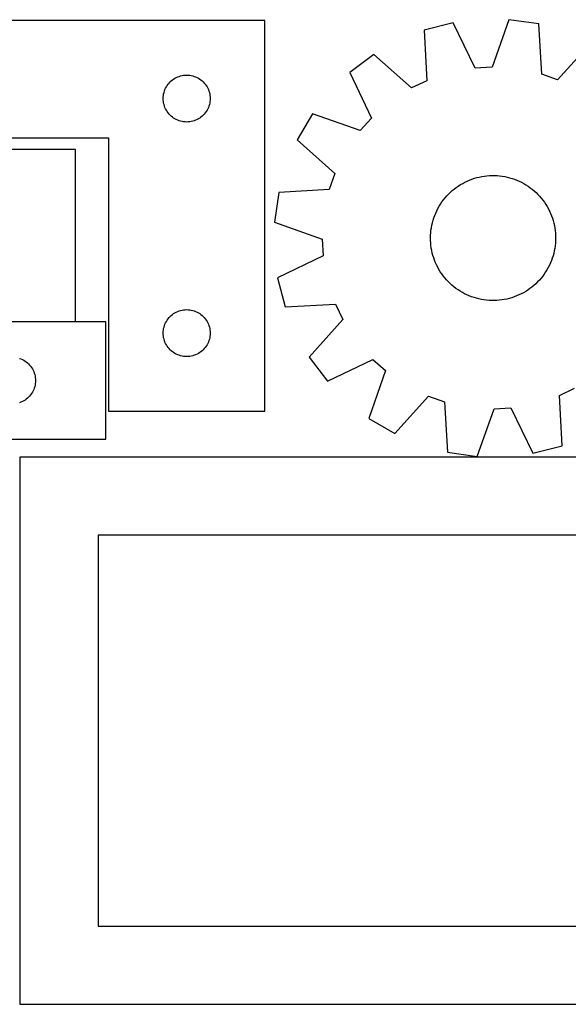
# Model space of a CAD drawing. Header units: millimetres. Extents: x 7 to 1243, y 7 to 2493.
# Tile 18 of 19: x 820 to 1030, y 2115 to 2493. Entities that reach past the tile are written whole.
import ezdxf

# ---------------------------------------------------------------- set-up
doc = ezdxf.new("R2010")
doc.units = ezdxf.units.MM
doc.layers.add('CUT', color=7, linetype='CONTINUOUS', true_color=0x000000)

msp = doc.modelspace()

# ---------------------------------------------------------------- linework, layer by layer
at = {"layer": 'CUT'}
for p, q in [((914.045466, 2492.653143), (734.045466, 2492.653143)), ((914.045466, 2342.653143), (914.045466, 2492.653143)), ((986.258726, 2491.745003), (975.085555, 2488.873466)), ((994.710427, 2474.309087), (986.258726, 2491.745003)), ((1007.609354, 2492.924952), (1001.130458, 2474.663892)), ((1019.030908, 2491.302119), (1007.609354, 2492.924952)), ((1020.166825, 2471.959107), (1019.030908, 2491.302119)), ((975.085555, 2488.873466), (976.088041, 2469.52308)), ((1039.207863, 2484.221718), (1026.233938, 2469.830065)), ((955.811694, 2479.612803), (946.58792, 2472.684061)), ((970.292483, 2466.738443), (955.811694, 2479.612803)), ((880.601315, 2470.968059), (881.15251, 2471.175514)), ((881.15251, 2471.175514), (881.716094, 2471.346476)), ((881.716094, 2471.346476), (882.289653, 2471.480211)), ((882.289653, 2471.480211), (882.87073, 2471.576147)), ((882.87073, 2471.576147), (883.456837, 2471.633873)), ((883.456837, 2471.633873), (884.045466, 2471.653143)), ((884.045466, 2471.653143), (884.634094, 2471.633873)), ((884.634094, 2471.633873), (885.220201, 2471.576147)), ((885.220201, 2471.576147), (885.801278, 2471.480211)), ((885.801278, 2471.480211), (886.374837, 2471.346476)), ((886.374837, 2471.346476), (886.938421, 2471.175514)), ((886.938421, 2471.175514), (887.489616, 2470.968059)), ((946.58792, 2472.684061), (954.919168, 2455.19027)), ((1001.130458, 2474.663892), (994.710427, 2474.309087)), ((1026.233938, 2469.830065), (1020.166825, 2471.959107)), ((876.251237, 2467.153143), (876.562239, 2467.653275)), ((876.562239, 2467.653275), (876.905286, 2468.131996)), ((876.905286, 2468.131996), (877.278907, 2468.587256)), ((877.278907, 2468.587256), (877.681505, 2469.017104)), ((877.681505, 2469.017104), (878.111353, 2469.419701)), ((878.111353, 2469.419701), (878.566613, 2469.793323)), ((878.566613, 2469.793323), (879.045333, 2470.13637)), ((879.045333, 2470.13637), (879.545466, 2470.447372)), ((879.545466, 2470.447372), (880.064867, 2470.724998)), ((880.064867, 2470.724998), (880.601315, 2470.968059)), ((887.489616, 2470.968059), (888.026064, 2470.724998)), ((888.026064, 2470.724998), (888.545466, 2470.447372)), ((888.545466, 2470.447372), (889.045598, 2470.13637)), ((889.045598, 2470.13637), (889.524318, 2469.793323)), ((889.524318, 2469.793323), (889.979578, 2469.419701)), ((889.979578, 2469.419701), (890.409427, 2469.017104)), ((890.409427, 2469.017104), (890.812024, 2468.587256)), ((890.812024, 2468.587256), (891.185646, 2468.131996)), ((891.185646, 2468.131996), (891.528692, 2467.653275)), ((891.528692, 2467.653275), (891.839694, 2467.153143)), ((976.088041, 2469.52308), (970.292483, 2466.738443)), ((875.064735, 2463.241771), (875.122462, 2463.827879)), ((875.122462, 2463.827879), (875.218398, 2464.408956)), ((875.218398, 2464.408956), (875.352133, 2464.982515)), ((875.352133, 2464.982515), (875.523094, 2465.546098)), ((875.523094, 2465.546098), (875.73055, 2466.097294)), ((875.73055, 2466.097294), (875.973611, 2466.633741)), ((875.973611, 2466.633741), (876.251237, 2467.153143)), ((891.839694, 2467.153143), (892.11732, 2466.633741)), ((892.11732, 2466.633741), (892.360381, 2466.097294)), ((892.360381, 2466.097294), (892.567837, 2465.546098)), ((892.567837, 2465.546098), (892.738798, 2464.982515)), ((892.738798, 2464.982515), (892.872533, 2464.408956)), ((892.872533, 2464.408956), (892.968469, 2463.827879)), ((892.968469, 2463.827879), (893.026196, 2463.241771)), ((875.045466, 2462.653143), (875.064735, 2463.241771)), ((875.064735, 2462.064515), (875.045466, 2462.653143)), ((875.122462, 2461.478407), (875.064735, 2462.064515)), ((875.218398, 2460.89733), (875.122462, 2461.478407)), ((875.352133, 2460.323772), (875.218398, 2460.89733)), ((875.523094, 2459.760188), (875.352133, 2460.323772)), ((875.73055, 2459.208992), (875.523094, 2459.760188)), ((892.567837, 2459.760188), (892.360381, 2459.208992)), ((892.738798, 2460.323772), (892.567837, 2459.760188)), ((892.872533, 2460.89733), (892.738798, 2460.323772)), ((892.968469, 2461.478407), (892.872533, 2460.89733)), ((893.026196, 2462.064515), (892.968469, 2461.478407)), ((893.026196, 2463.241771), (893.045466, 2462.653143)), ((893.045466, 2462.653143), (893.026196, 2462.064515)), ((875.973611, 2458.672545), (875.73055, 2459.208992)), ((876.251237, 2458.153143), (875.973611, 2458.672545)), ((876.562239, 2457.653011), (876.251237, 2458.153143)), ((876.905286, 2457.17429), (876.562239, 2457.653011)), ((877.278907, 2456.719031), (876.905286, 2457.17429)), ((877.681505, 2456.289182), (877.278907, 2456.719031)), ((878.111353, 2455.886585), (877.681505, 2456.289182)), ((890.409427, 2456.289182), (889.979578, 2455.886585)), ((890.812024, 2456.719031), (890.409427, 2456.289182)), ((891.185646, 2457.17429), (890.812024, 2456.719031)), ((891.528692, 2457.653011), (891.185646, 2457.17429)), ((891.839694, 2458.153143), (891.528692, 2457.653011)), ((892.11732, 2458.672545), (891.839694, 2458.153143)), ((892.360381, 2459.208992), (892.11732, 2458.672545)), ((932.325096, 2456.752537), (926.454955, 2446.821429)), ((950.630405, 2450.399738), (932.325096, 2456.752537)), ((878.566613, 2455.512963), (878.111353, 2455.886585)), ((879.045333, 2455.169917), (878.566613, 2455.512963)), ((879.545466, 2454.858915), (879.045333, 2455.169917)), ((880.064867, 2454.581288), (879.545466, 2454.858915)), ((880.601315, 2454.338227), (880.064867, 2454.581288)), ((881.15251, 2454.130772), (880.601315, 2454.338227)), ((881.716094, 2453.959811), (881.15251, 2454.130772)), ((882.289653, 2453.826076), (881.716094, 2453.959811)), ((882.87073, 2453.730139), (882.289653, 2453.826076)), ((883.456837, 2453.672413), (882.87073, 2453.730139)), ((884.045466, 2453.653143), (883.456837, 2453.672413)), ((884.634094, 2453.672413), (884.045466, 2453.653143)), ((885.220201, 2453.730139), (884.634094, 2453.672413)), ((885.801278, 2453.826076), (885.220201, 2453.730139)), ((886.374837, 2453.959811), (885.801278, 2453.826076)), ((886.938421, 2454.130772), (886.374837, 2453.959811)), ((887.489616, 2454.338227), (886.938421, 2454.130772)), ((888.026064, 2454.581288), (887.489616, 2454.338227)), ((888.545466, 2454.858915), (888.026064, 2454.581288)), ((889.045598, 2455.169917), (888.545466, 2454.858915)), ((889.524318, 2455.512963), (889.045598, 2455.169917)), ((889.979578, 2455.886585), (889.524318, 2455.512963)), ((954.919168, 2455.19027), (950.630405, 2450.399738)), ((734.045466, 2447.653143), (854.045466, 2447.653143)), ((854.045466, 2447.653143), (854.045466, 2342.653143)), ((926.454955, 2446.821429), (940.846608, 2433.847504)), ((841.412776, 2443.167059), (733.412776, 2443.167059)), ((841.412776, 2377.167059), (841.412776, 2443.167059)), ((940.846608, 2433.847504), (938.717566, 2427.780391)), ((988.202921, 2429.103766), (989.028099, 2429.630812)), ((989.028099, 2429.630812), (989.874086, 2430.123762)), ((989.874086, 2430.123762), (990.739477, 2430.581796)), ((990.739477, 2430.581796), (991.62283, 2431.00415)), ((991.62283, 2431.00415), (992.522675, 2431.390121)), ((992.522675, 2431.390121), (993.437514, 2431.739068)), ((993.437514, 2431.739068), (994.365825, 2432.05041)), ((994.365825, 2432.05041), (995.306063, 2432.323628)), ((995.306063, 2432.323628), (996.256662, 2432.558268)), ((996.256662, 2432.558268), (997.216041, 2432.753939)), ((997.216041, 2432.753939), (998.182603, 2432.910315)), ((998.182603, 2432.910315), (999.154739, 2433.027137)), ((999.154739, 2433.027137), (1000.130831, 2433.104209)), ((1000.130831, 2433.104209), (1001.109254, 2433.141404)), ((1001.109254, 2433.141404), (1002.08838, 2433.138659)), ((1002.08838, 2433.138659), (1003.066579, 2433.09598)), ((1003.066579, 2433.09598), (1004.042223, 2433.013436)), ((1004.042223, 2433.013436), (1005.013689, 2432.891166)), ((1005.013689, 2432.891166), (1005.979358, 2432.729373)), ((1005.979358, 2432.729373), (1006.937625, 2432.528327)), ((1006.937625, 2432.528327), (1007.886894, 2432.288361)), ((1007.886894, 2432.288361), (1008.825585, 2432.009876)), ((1008.825585, 2432.009876), (1009.752136, 2431.693335)), ((1009.752136, 2431.693335), (1010.665005, 2431.339264)), ((1010.665005, 2431.339264), (1011.562672, 2430.948254)), ((1011.562672, 2430.948254), (1012.443643, 2430.520954)), ((1012.443643, 2430.520954), (1013.306452, 2430.058076)), ((1013.306452, 2430.058076), (1014.149663, 2429.560391)), ((1014.149663, 2429.560391), (1014.971872, 2429.028727)), ((919.374554, 2426.644474), (917.751721, 2415.22292)), ((938.717566, 2427.780391), (919.374554, 2426.644474)), ((983.76309, 2425.278368), (984.435929, 2425.989692)), ((984.435929, 2425.989692), (985.137222, 2426.67298)), ((985.137222, 2426.67298), (985.865802, 2427.327095)), ((985.865802, 2427.327095), (986.620456, 2427.950948)), ((986.620456, 2427.950948), (987.399929, 2428.5435)), ((987.399929, 2428.5435), (988.202921, 2429.103766)), ((1014.971872, 2429.028727), (1015.771711, 2428.463968)), ((1015.771711, 2428.463968), (1016.547849, 2427.867055)), ((1016.547849, 2427.867055), (1017.298994, 2427.238981)), ((1017.298994, 2427.238981), (1018.023895, 2426.580792)), ((1018.023895, 2426.580792), (1018.721347, 2425.893582)), ((1018.721347, 2425.893582), (1019.390188, 2425.178497)), ((980.863139, 2421.344162), (981.377921, 2422.177045)), ((981.377921, 2422.177045), (981.926246, 2422.988238)), ((981.926246, 2422.988238), (982.507203, 2423.776391)), ((982.507203, 2423.776391), (983.119824, 2424.540191)), ((983.119824, 2424.540191), (983.76309, 2425.278368)), ((1019.390188, 2425.178497), (1020.029304, 2424.436726)), ((1020.029304, 2424.436726), (1020.637634, 2423.669503)), ((1020.637634, 2423.669503), (1021.214163, 2422.878106)), ((1021.214163, 2422.878106), (1021.757932, 2422.063851)), ((1021.757932, 2422.063851), (1022.268036, 2421.228095)), ((979.155718, 2417.823943), (979.528336, 2418.729399)), ((979.528336, 2418.729399), (979.937576, 2419.618903)), ((979.937576, 2419.618903), (980.382757, 2420.490974)), ((980.382757, 2420.490974), (980.863139, 2421.344162)), ((1022.268036, 2421.228095), (1022.743627, 2420.372228)), ((1022.743627, 2420.372228), (1023.183912, 2419.497674)), ((1023.183912, 2419.497674), (1023.588159, 2418.605889)), ((1023.588159, 2418.605889), (1023.955695, 2417.698358)), ((917.751721, 2415.22292), (936.012781, 2408.744024)), ((978.042936, 2414.073083), (978.263487, 2415.02705)), ((978.263487, 2415.02705), (978.522767, 2415.971226)), ((978.522767, 2415.971226), (978.820342, 2416.904041)), ((978.820342, 2416.904041), (979.155718, 2417.823943)), ((1023.955695, 2417.698358), (1024.285908, 2416.776591)), ((1024.285908, 2416.776591), (1024.578249, 2415.842123)), ((1024.578249, 2415.842123), (1024.83223, 2414.896507)), ((1024.83223, 2414.896507), (1025.047431, 2413.941319)), ((977.554365, 2410.191263), (977.616989, 2411.168388)), ((977.616989, 2411.168388), (977.719417, 2412.142145)), ((977.719417, 2412.142145), (977.861478, 2413.110915)), ((977.861478, 2413.110915), (978.042936, 2414.073083)), ((1025.047431, 2413.941319), (1025.223491, 2412.978148)), ((1025.223491, 2412.978148), (1025.360118, 2412.008598)), ((1025.360118, 2412.008598), (1025.457085, 2411.034282)), ((1025.457085, 2411.034282), (1025.514231, 2410.056821)), ((936.012781, 2408.744024), (936.367586, 2402.323993)), ((977.531648, 2409.212397), (977.554365, 2410.191263)), ((977.548876, 2408.233418), (977.531648, 2409.212397)), ((977.606022, 2407.255958), (977.548876, 2408.233418)), ((977.702989, 2406.281641), (977.606022, 2407.255958)), ((1025.446118, 2407.121851), (1025.34369, 2406.148094)), ((1025.508742, 2408.098976), (1025.446118, 2407.121851)), ((1025.531459, 2409.077843), (1025.508742, 2408.098976)), ((1025.514231, 2410.056821), (1025.531459, 2409.077843)), ((977.839616, 2405.312091), (977.702989, 2406.281641)), ((978.015677, 2404.34892), (977.839616, 2405.312091)), ((978.230877, 2403.393732), (978.015677, 2404.34892)), ((978.484859, 2402.448117), (978.230877, 2403.393732)), ((1024.79962, 2403.263189), (1024.54034, 2402.319013)), ((1025.020172, 2404.217156), (1024.79962, 2403.263189)), ((1025.201629, 2405.179325), (1025.020172, 2404.217156)), ((1025.34369, 2406.148094), (1025.201629, 2405.179325)), ((936.367586, 2402.323993), (918.93167, 2393.872292)), ((978.777199, 2401.513648), (978.484859, 2402.448117)), ((979.107412, 2400.591881), (978.777199, 2401.513648)), ((979.474948, 2399.68435), (979.107412, 2400.591881)), ((979.879195, 2398.792565), (979.474948, 2399.68435)), ((1023.534771, 2399.56084), (1023.125531, 2398.671336)), ((1023.907389, 2400.466297), (1023.534771, 2399.56084)), ((1024.242765, 2401.386198), (1023.907389, 2400.466297)), ((1024.54034, 2402.319013), (1024.242765, 2401.386198)), ((980.31948, 2397.918012), (979.879195, 2398.792565)), ((980.795071, 2397.062144), (980.31948, 2397.918012)), ((981.305175, 2396.226388), (980.795071, 2397.062144)), ((981.848945, 2395.412134), (981.305175, 2396.226388)), ((1021.685186, 2396.113194), (1021.136861, 2395.302001)), ((1022.199968, 2396.946077), (1021.685186, 2396.113194)), ((1022.68035, 2397.799265), (1022.199968, 2396.946077)), ((1023.125531, 2398.671336), (1022.68035, 2397.799265)), ((918.93167, 2393.872292), (921.803207, 2382.699121)), ((982.425474, 2394.620736), (981.848945, 2395.412134)), ((983.033803, 2393.853514), (982.425474, 2394.620736)), ((983.67292, 2393.111742), (983.033803, 2393.853514)), ((984.34176, 2392.396657), (983.67292, 2393.111742)), ((985.039212, 2391.709447), (984.34176, 2392.396657)), ((1018.627178, 2392.300547), (1017.925885, 2391.617259)), ((1019.300017, 2393.011872), (1018.627178, 2392.300547)), ((1019.943283, 2393.750048), (1019.300017, 2393.011872)), ((1020.555904, 2394.513848), (1019.943283, 2393.750048)), ((1021.136861, 2395.302001), (1020.555904, 2394.513848)), ((985.764113, 2391.051258), (985.039212, 2391.709447)), ((986.515258, 2390.423184), (985.764113, 2391.051258)), ((987.291396, 2389.826271), (986.515258, 2390.423184)), ((988.091235, 2389.261512), (987.291396, 2389.826271)), ((988.913444, 2388.729848), (988.091235, 2389.261512)), ((989.756655, 2388.232163), (988.913444, 2388.729848)), ((990.619464, 2387.769285), (989.756655, 2388.232163)), ((1013.189021, 2388.166477), (1012.32363, 2387.708443)), ((1014.035009, 2388.659427), (1013.189021, 2388.166477)), ((1014.860186, 2389.186473), (1014.035009, 2388.659427)), ((1015.663179, 2389.746739), (1014.860186, 2389.186473)), ((1016.442651, 2390.339291), (1015.663179, 2389.746739)), ((1017.197305, 2390.963144), (1016.442651, 2390.339291)), ((1017.925885, 2391.617259), (1017.197305, 2390.963144)), ((991.500435, 2387.341985), (990.619464, 2387.769285)), ((992.398102, 2386.950975), (991.500435, 2387.341985)), ((993.310971, 2386.596904), (992.398102, 2386.950975)), ((994.237522, 2386.280363), (993.310971, 2386.596904)), ((995.176213, 2386.001878), (994.237522, 2386.280363)), ((996.125482, 2385.761912), (995.176213, 2386.001878)), ((997.083749, 2385.560866), (996.125482, 2385.761912)), ((998.049419, 2385.399073), (997.083749, 2385.560866)), ((999.020884, 2385.276803), (998.049419, 2385.399073)), ((999.996528, 2385.194259), (999.020884, 2385.276803)), ((1000.974728, 2385.15158), (999.996528, 2385.194259)), ((1001.953854, 2385.148835), (1000.974728, 2385.15158)), ((1002.932277, 2385.18603), (1001.953854, 2385.148835)), ((1003.908368, 2385.263102), (1002.932277, 2385.18603)), ((1004.880504, 2385.379924), (1003.908368, 2385.263102)), ((1005.847066, 2385.5363), (1004.880504, 2385.379924)), ((1006.806445, 2385.731971), (1005.847066, 2385.5363)), ((1007.757044, 2385.966611), (1006.806445, 2385.731971)), ((1008.697282, 2386.239829), (1007.757044, 2385.966611)), ((1009.625593, 2386.551171), (1008.697282, 2386.239829)), ((1010.540432, 2386.900118), (1009.625593, 2386.551171)), ((1011.440277, 2387.28609), (1010.540432, 2386.900118)), ((1012.32363, 2387.708443), (1011.440277, 2387.28609)), ((879.045333, 2380.13637), (879.545466, 2380.447372)), ((879.545466, 2380.447372), (880.064867, 2380.724998)), ((880.064867, 2380.724998), (880.601315, 2380.968059)), ((880.601315, 2380.968059), (881.15251, 2381.175514)), ((881.15251, 2381.175514), (881.716094, 2381.346476)), ((881.716094, 2381.346476), (882.289653, 2381.480211)), ((882.289653, 2381.480211), (882.87073, 2381.576147)), ((882.87073, 2381.576147), (883.456837, 2381.633873)), ((883.456837, 2381.633873), (884.045466, 2381.653143)), ((884.045466, 2381.653143), (884.634094, 2381.633873)), ((884.634094, 2381.633873), (885.220201, 2381.576147)), ((885.220201, 2381.576147), (885.801278, 2381.480211)), ((885.801278, 2381.480211), (886.374837, 2381.346476)), ((886.374837, 2381.346476), (886.938421, 2381.175514)), ((886.938421, 2381.175514), (887.489616, 2380.968059)), ((887.489616, 2380.968059), (888.026064, 2380.724998)), ((888.026064, 2380.724998), (888.545466, 2380.447372)), ((888.545466, 2380.447372), (889.045598, 2380.13637)), ((921.803207, 2382.699121), (941.153593, 2383.701607)), ((941.153593, 2383.701607), (943.93823, 2377.906049)), ((853.074125, 2376.948794), (733.074125, 2376.948794)), ((733.412776, 2377.167059), (841.412776, 2377.167059)), ((853.074125, 2331.948794), (853.074125, 2376.948794)), ((875.73055, 2376.097294), (875.973611, 2376.633741)), ((875.973611, 2376.633741), (876.251237, 2377.153143)), ((876.251237, 2377.153143), (876.562239, 2377.653275)), ((876.562239, 2377.653275), (876.905286, 2378.131996)), ((876.905286, 2378.131996), (877.278907, 2378.587256)), ((877.278907, 2378.587256), (877.681505, 2379.017104)), ((877.681505, 2379.017104), (878.111353, 2379.419701)), ((878.111353, 2379.419701), (878.566613, 2379.793323)), ((878.566613, 2379.793323), (879.045333, 2380.13637)), ((889.045598, 2380.13637), (889.524318, 2379.793323)), ((889.524318, 2379.793323), (889.979578, 2379.419701)), ((889.979578, 2379.419701), (890.409427, 2379.017104)), ((890.409427, 2379.017104), (890.812024, 2378.587256)), ((890.812024, 2378.587256), (891.185646, 2378.131996)), ((891.185646, 2378.131996), (891.528692, 2377.653275)), ((891.528692, 2377.653275), (891.839694, 2377.153143)), ((891.839694, 2377.153143), (892.11732, 2376.633741)), ((892.11732, 2376.633741), (892.360381, 2376.097294)), ((943.93823, 2377.906049), (931.06387, 2363.42526)), ((875.045466, 2372.653143), (875.064735, 2373.241771)), ((875.064735, 2373.241771), (875.122462, 2373.827879)), ((875.122462, 2373.827879), (875.218398, 2374.408956)), ((875.218398, 2374.408956), (875.352133, 2374.982515)), ((875.352133, 2374.982515), (875.523094, 2375.546098)), ((875.523094, 2375.546098), (875.73055, 2376.097294)), ((892.360381, 2376.097294), (892.567837, 2375.546098)), ((892.567837, 2375.546098), (892.738798, 2374.982515)), ((892.738798, 2374.982515), (892.872533, 2374.408956)), ((892.872533, 2374.408956), (892.968469, 2373.827879)), ((892.968469, 2373.827879), (893.026196, 2373.241771)), ((893.026196, 2373.241771), (893.045466, 2372.653143)), ((875.064735, 2372.064515), (875.045466, 2372.653143)), ((875.122462, 2371.478407), (875.064735, 2372.064515)), ((875.218398, 2370.89733), (875.122462, 2371.478407)), ((875.352133, 2370.323772), (875.218398, 2370.89733)), ((875.523094, 2369.760188), (875.352133, 2370.323772)), ((875.73055, 2369.208992), (875.523094, 2369.760188)), ((875.973611, 2368.672545), (875.73055, 2369.208992)), ((892.360381, 2369.208992), (892.11732, 2368.672545)), ((892.567837, 2369.760188), (892.360381, 2369.208992)), ((892.738798, 2370.323772), (892.567837, 2369.760188)), ((892.872533, 2370.89733), (892.738798, 2370.323772)), ((892.968469, 2371.478407), (892.872533, 2370.89733)), ((893.026196, 2372.064515), (892.968469, 2371.478407)), ((893.045466, 2372.653143), (893.026196, 2372.064515)), ((876.251237, 2368.153143), (875.973611, 2368.672545)), ((876.562239, 2367.653011), (876.251237, 2368.153143)), ((876.905286, 2367.17429), (876.562239, 2367.653011)), ((877.278907, 2366.719031), (876.905286, 2367.17429)), ((877.681505, 2366.289182), (877.278907, 2366.719031)), ((878.111353, 2365.886585), (877.681505, 2366.289182)), ((878.566613, 2365.512963), (878.111353, 2365.886585)), ((879.045333, 2365.169917), (878.566613, 2365.512963)), ((889.524318, 2365.512963), (889.045598, 2365.169917)), ((889.979578, 2365.886585), (889.524318, 2365.512963)), ((890.409427, 2366.289182), (889.979578, 2365.886585)), ((890.812024, 2366.719031), (890.409427, 2366.289182)), ((891.185646, 2367.17429), (890.812024, 2366.719031)), ((891.528692, 2367.653011), (891.185646, 2367.17429)), ((891.839694, 2368.153143), (891.528692, 2367.653011)), ((892.11732, 2368.672545), (891.839694, 2368.153143)), ((819.96708, 2362.971165), (820.518276, 2362.76371)), ((820.518276, 2362.76371), (821.054723, 2362.520649)), ((821.054723, 2362.520649), (821.574125, 2362.243023)), ((821.574125, 2362.243023), (822.074257, 2361.93202)), ((822.074257, 2361.93202), (822.552978, 2361.588974)), ((822.552978, 2361.588974), (823.008237, 2361.215352)), ((879.545466, 2364.858915), (879.045333, 2365.169917)), ((880.064867, 2364.581288), (879.545466, 2364.858915)), ((880.601315, 2364.338227), (880.064867, 2364.581288)), ((881.15251, 2364.130772), (880.601315, 2364.338227)), ((881.716094, 2363.959811), (881.15251, 2364.130772)), ((882.289653, 2363.826076), (881.716094, 2363.959811)), ((882.87073, 2363.730139), (882.289653, 2363.826076)), ((883.456837, 2363.672413), (882.87073, 2363.730139)), ((884.045466, 2363.653143), (883.456837, 2363.672413)), ((884.634094, 2363.672413), (884.045466, 2363.653143)), ((885.220201, 2363.730139), (884.634094, 2363.672413)), ((885.801278, 2363.826076), (885.220201, 2363.730139)), ((886.374837, 2363.959811), (885.801278, 2363.826076)), ((886.938421, 2364.130772), (886.374837, 2363.959811)), ((887.489616, 2364.338227), (886.938421, 2364.130772)), ((888.026064, 2364.581288), (887.489616, 2364.338227)), ((888.545466, 2364.858915), (888.026064, 2364.581288)), ((889.045598, 2365.169917), (888.545466, 2364.858915)), ((931.06387, 2363.42526), (937.992612, 2354.201486)), ((937.992612, 2354.201486), (955.486403, 2362.532734)), ((955.486403, 2362.532734), (960.276936, 2358.243971)), ((823.008237, 2361.215352), (823.438086, 2360.812755)), ((823.438086, 2360.812755), (823.840683, 2360.382906)), ((823.840683, 2360.382906), (824.214305, 2359.927647)), ((824.214305, 2359.927647), (824.557351, 2359.448926)), ((824.557351, 2359.448926), (824.868353, 2358.948794)), ((824.868353, 2358.948794), (825.145979, 2358.429392)), ((825.145979, 2358.429392), (825.38904, 2357.892945)), ((825.38904, 2357.892945), (825.596496, 2357.341749)), ((960.276936, 2358.243971), (953.924136, 2339.938662)), ((825.596496, 2357.341749), (825.767457, 2356.778165)), ((825.767457, 2356.778165), (825.901192, 2356.204607)), ((825.901192, 2356.204607), (825.997128, 2355.62353)), ((825.997128, 2355.62353), (826.054855, 2355.037422)), ((826.054855, 2355.037422), (826.074125, 2354.448794)), ((826.074125, 2354.448794), (826.054855, 2353.860166)), ((825.145979, 2350.468196), (824.868353, 2349.948794)), ((825.38904, 2351.004643), (825.145979, 2350.468196)), ((825.596496, 2351.555839), (825.38904, 2351.004643)), ((825.767457, 2352.119423), (825.596496, 2351.555839)), ((825.901192, 2352.692981), (825.767457, 2352.119423)), ((825.997128, 2353.274058), (825.901192, 2352.692981)), ((826.054855, 2353.860166), (825.997128, 2353.274058)), ((1026.975066, 2348.767159), (1032.770624, 2351.551796)), ((821.054723, 2346.376939), (820.518276, 2346.133878)), ((821.574125, 2346.654565), (821.054723, 2346.376939)), ((822.074257, 2346.965567), (821.574125, 2346.654565)), ((822.552978, 2347.308614), (822.074257, 2346.965567)), ((823.008237, 2347.682236), (822.552978, 2347.308614)), ((823.438086, 2348.084833), (823.008237, 2347.682236)), ((823.840683, 2348.514682), (823.438086, 2348.084833)), ((824.214305, 2348.969941), (823.840683, 2348.514682)), ((824.557351, 2349.448662), (824.214305, 2348.969941)), ((824.868353, 2349.948794), (824.557351, 2349.448662)), ((963.855244, 2334.068521), (976.829169, 2348.460174)), ((976.829169, 2348.460174), (982.896282, 2346.331132)), ((1027.977552, 2329.416773), (1026.975066, 2348.767159)), ((820.518276, 2346.133878), (819.96708, 2345.926423)), ((854.045466, 2342.653143), (914.045466, 2342.653143)), ((982.896282, 2346.331132), (984.0322, 2326.98812)), ((995.453753, 2325.365287), (1001.932649, 2343.626347)), ((1001.932649, 2343.626347), (1008.35268, 2343.981152)), ((1008.35268, 2343.981152), (1016.804381, 2326.545236)), ((953.924136, 2339.938662), (963.855244, 2334.068521)), ((673.074125, 2331.948794), (853.074125, 2331.948794)), ((1016.804381, 2326.545236), (1027.977552, 2329.416773)), ((1090.080986, 2325.086496), (820.080986, 2325.086496)), ((820.080986, 2325.086496), (820.080986, 2115.086496)), ((984.0322, 2326.98812), (995.453753, 2325.365287)), ((1060.080986, 2295.086496), (850.080986, 2295.086496)), ((850.080986, 2295.086496), (850.080986, 2145.086496)), ((850.080986, 2145.086496), (1060.080986, 2145.086496)), ((820.080986, 2115.086496), (1090.080986, 2115.086496))]:
    msp.add_line(p, q, dxfattribs=at)

doc.saveas('drawing.dxf')
